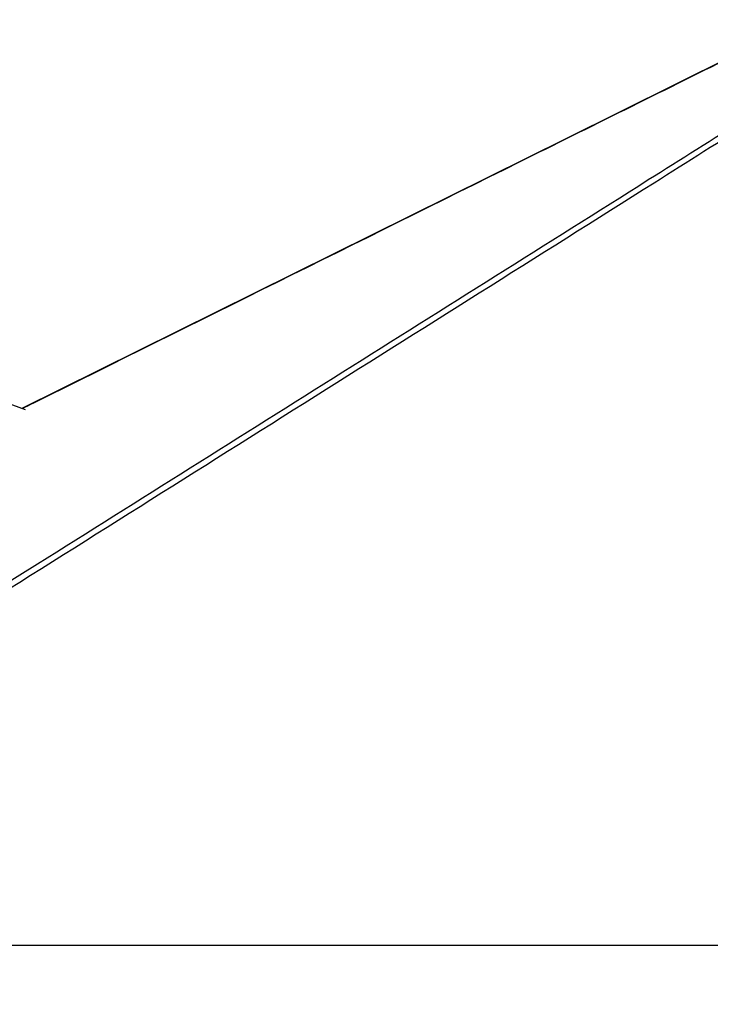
# Model space of a CAD drawing. Header units: millimetres. Extents: x 20 to 26059, y 28 to 17777.
# Tile 40 of 90: x 10827 to 11776, y 6688 to 8039. Entities that reach past the tile are written whole.
import ezdxf

# ---------------------------------------------------------------- set-up
doc = ezdxf.new("R2010")
doc.units = ezdxf.units.MM
doc.header["$LTSCALE"] = 2
doc.layers.add('COMPONENT_GEOMETRY', color=7, linetype='Continuous')
doc.styles.add('SLDTEXTSTYLE0', font='TXT', dxfattribs={"width": 0.75})
doc.dimstyles.new('SLDDIMSTYLE0', dxfattribs={"dimtxt": 150, "dimasz": 6.604, "dimexe": 0, "dimexo": 0.0625, "dimgap": 37.5, "dimtad": 0, "dimtih": 1, "dimtoh": 1, "dimdec": 0, "dimrnd": 1e-09, "dimzin": 12, "dimdsep": 46, "dimtxsty": 'SLDTEXTSTYLE0', "dimsah": 1, "dimcen": 0.09, "dimadec": 0, "dimazin": 3, "dimtfac": 1, "dimtdec": 0, "dimtofl": 0, "dimtmove": 0, "dimatfit": 3, "dimfxl": 1, "dimfrac": 2, "dimtolj": 1, "dimtzin": 12, "dimarcsym": 0})

# ---------------------------------------------------------------- blocks, each defined once
blk = doc.blocks.new('_D_3')
at = {"layer": 'COMPONENT_GEOMETRY', "color": 7}
for p, q in [((14297, 6769.3), (14297, 4771.8)), ((13996.9, 4741.4), (13951.2, 4741.4)), ((13951.2, 4741.4), (13951.2, 4503.2)), ((14597.1, 4741.4), (14642.8, 4741.4)), ((14642.8, 4741.4), (14642.8, 4503.2)), ((13951.2, 4503.2), (13996.9, 4503.2)), ((14642.8, 4503.2), (14597.1, 4503.2)), ((14297, 2281.3), (14297, 4278.8)), ((9296, 2281.3), (14303.3, 2281.3))]:
    blk.add_line(p, q, dxfattribs=at)
for points in [[(14297, 6769.3), (14296, 6762.7), (14298, 6762.7)], [(14297, 2281.3), (14298, 2287.9), (14296, 2287.9)]]:
    blk.add_solid(points, dxfattribs=at)
at = {"layer": 'COMPONENT_GEOMETRY', "color": 7, "char_height": 150, "attachment_point": 1, "style": 'SLDTEXTSTYLE0'}
for s, insert in [('7\'4.35"', (13996.9, 4696.6)), ('2244mm', (13887.8, 4472.2))]:
    blk.add_mtext(s, dxfattribs=dict(at, insert=insert))

msp = doc.modelspace()

# ---------------------------------------------------------------- linework, layer by layer
at = {"color": 7, "linetype": 'Continuous', "lineweight": 25}
for p, q in [((10835.39, 7503.92), (9379.55, 8039.3)), ((10035.96, 6769.33), (12489.23, 6769.33))]:
    msp.add_line(p, q, dxfattribs=at)
at = {"color": 7, "linetype": 'Continuous', "lineweight": 25, "flags": 128}
msp.add_lwpolyline([(11803.06, 7987.88), (11577.42, 7876), (10830.45, 7505.74)], dxfattribs=at)
at = {"color": 7, "linetype": 'Continuous', "lineweight": 25}
msp.add_open_spline([(11972.29, 7987.83), (11881.04, 7930.27), (11629.85, 7771.83), (11057.82, 7411.94), (10503.57, 7063.36), (10109.5, 6815.57), (10035.96, 6769.33)], degree=3, knots=[0, 0, 0, 0, 0.1416012, 0.38977179, 0.88611571, 1, 1, 1, 1], dxfattribs=at)
at = {"color": 8, "linetype": 'Continuous', "lineweight": 25}
for points, knots in [([(10076.32, 6805), (10334.91, 6967.57), (10733.18, 7217.94), (11271.23, 7556.18), (11595.23, 7759.87), (11824.11, 7903.77), (11913.25, 7959.81), (11957.82, 7987.83)], [0, 0, 0, 0, 0.41246918, 0.63526899, 0.85806882, 0.9290344, 1, 1, 1, 1]), ([(11803.84, 7987.83), (11707.01, 7939.82), (11388.21, 7781.72), (11063.94, 7620.97), (10836.49, 7508.23), (10831.03, 7505.53)], [0, 0, 0, 0, 0.2986058, 0.9831824, 1, 1, 1, 1])]:
    msp.add_open_spline(points, degree=3, knots=knots, dxfattribs=at)

# ---------------------------------------------------------------- dimensions: what is measured, and where the dimension line sits
at = {"layer": 'COMPONENT_GEOMETRY', "color": 7}
dim = msp.add_linear_dim(base=(14297, 2281.33), p1=(15999.75, 6769.33), p2=(9293.46, 2281.33), angle=90, dimstyle='SLDDIMSTYLE0', dxfattribs=at)
dim.commit()
dim.dimension.update_dxf_attribs({"geometry": '_D_3', "text_midpoint": (14297, 4525.33), "dimtype": 160})

doc.saveas('drawing.dxf')
